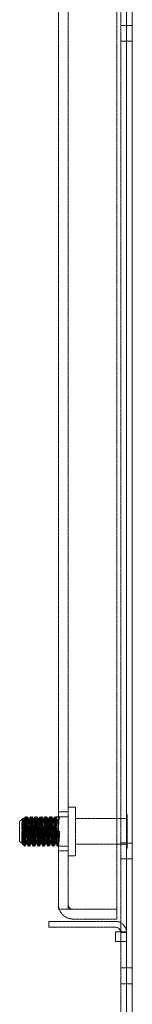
# Model space of a CAD drawing. Header units: inches. Extents: x 2954 to 6480, y 249 to 2776.
# Tile 63 of 105: x 6443 to 6480, y 919 to 1240. Entities that reach past the tile are written whole.
import ezdxf

# ---------------------------------------------------------------- set-up
doc = ezdxf.new("R2010")
doc.units = ezdxf.units.IN
doc.header["$MEASUREMENT"] = 0
doc.linetypes.add('HIDDEN', pattern=[0.2, 0.1, -0.1])

msp = doc.modelspace()

# ---------------------------------------------------------------- linework, layer by layer
at = {"color": 7, "linetype": 'Continuous', "lineweight": 15}
for p, q in [((6477.64, 939.37), (6477.64, 2581.85)), ((6479.53, 807.54), (6479.53, 2581.85)), ((6473.99, 942.55), (6473.99, 939.37)), ((6473.99, 942.55), (6477.63, 942.55)), ((6475.74, 942.29), (6475.72, 942.55)), ((6477.64, 942.29), (6475.74, 942.29)), ((6475.74, 939.37), (6475.74, 942.29)), ((6477.64, 942.29), (6477.63, 942.55)), ((6473.99, 939.37), (6477.66, 939.37)), ((6477.66, 939.37), (6477.66, 807.55))]:
    msp.add_line(p, q, dxfattribs=at)
at = {"color": 7, "linetype": 'HIDDEN', "lineweight": 0}
for p, q in [((6475.77, 2577.83), (6475.77, 942.55)), ((6477.66, 942.55), (6477.66, 2577.83)), ((6455.41, 2524.7), (6455.41, 949.9)), ((6458.59, 2524.7), (6458.59, 949.9)), ((6474.46, 2524.7), (6474.46, 949.9)), ((6477.66, 1238.24), (6475.77, 1238.24)), ((6479.53, 1238.23), (6477.64, 1238.23)), ((6475.77, 1233.08), (6477.66, 1233.08)), ((6477.64, 1233.07), (6479.53, 1233.07)), ((6460.95, 983.24), (6458.59, 983.24)), ((6460.95, 975.3), (6460.95, 983.24)), ((6444.81, 980.07), (6444.61, 980.07)), ((6445.27, 980.07), (6445.07, 980.07)), ((6446.39, 980.07), (6446.2, 980.07)), ((6446.86, 980.07), (6446.66, 980.07)), ((6447.98, 980.07), (6447.78, 980.07)), ((6448.44, 980.07), (6448.24, 980.07)), ((6449.57, 980.07), (6449.37, 980.07)), ((6450.03, 980.07), (6449.83, 980.07)), ((6451.16, 980.07), (6450.96, 980.07)), ((6451.62, 980.07), (6451.42, 980.07)), ((6452.74, 980.07), (6452.55, 980.07)), ((6453.21, 980.07), (6453.01, 980.07)), ((6454.33, 980.07), (6454.13, 980.07)), ((6454.36, 979.95), (6454.4, 979.91)), ((6455.79, 979.91), (6454.4, 979.91)), ((6454.4, 979.91), (6454.89, 979.08)), ((6458.59, 980.07), (6454.59, 980.07)), ((6455.29, 979.08), (6455.79, 979.91)), ((6458.59, 981.65), (6455.41, 981.65)), ((6455.72, 979.98), (6455.79, 979.91)), ((6477.89, 980.85), (6477.64, 980.85)), ((6477.89, 975.3), (6477.89, 980.85)), ((6443.85, 979.68), (6442.71, 978.54)), ((6442.71, 975.3), (6442.71, 978.54)), ((6443.75, 979.18), (6443.64, 979.37)), ((6444.11, 979.21), (6443.72, 979.21)), ((6444.57, 979.21), (6444.18, 979.21)), ((6445.7, 979.21), (6445.3, 979.21)), ((6446.16, 979.21), (6445.76, 979.21)), ((6447.29, 979.21), (6446.89, 979.21)), ((6447.75, 979.21), (6447.35, 979.21)), ((6448.88, 979.21), (6448.48, 979.21)), ((6449.34, 979.21), (6448.94, 979.21)), ((6450.46, 979.21), (6450.07, 979.21)), ((6450.92, 979.21), (6450.53, 979.21)), ((6452.05, 979.21), (6451.65, 979.21)), ((6452.51, 979.21), (6452.11, 979.21)), ((6453.64, 979.21), (6453.24, 979.21)), ((6454.1, 979.21), (6453.7, 979.21)), ((6455.23, 979.21), (6454.83, 979.21)), ((6454.86, 979.11), (6454.89, 979.08)), ((6454.89, 979.08), (6455.29, 979.08)), ((6455.22, 979.14), (6455.29, 979.08)), ((6477.64, 979.5), (6460.95, 979.5)), ((6442.71, 972.07), (6442.71, 975.3)), ((6443.38, 976.19), (6443.38, 975.75)), ((6443.38, 971.4), (6443.38, 975.4)), ((6454.4, 975.3), (6454.89, 975.3)), ((6454.89, 975.3), (6455.29, 975.3)), ((6455.29, 975.3), (6455.79, 975.3)), ((6460.95, 967.37), (6460.95, 975.3)), ((6477.89, 969.75), (6477.89, 975.3)), ((6442.71, 972.07), (6443.38, 971.4)), ((6443.38, 971.4), (6443.78, 971.4)), ((6443.38, 971.4), (6444.06, 970.72)), ((6444.24, 972.52), (6444.24, 970.6)), ((6444.24, 970.54), (6444.47, 970.54)), ((6444.55, 971.46), (6444.95, 971.46)), ((6444.97, 971.4), (6445.37, 971.4)), ((6445.4, 970.54), (6445.6, 970.54)), ((6445.86, 970.54), (6446.06, 970.54)), ((6446.14, 971.46), (6446.54, 971.46)), ((6446.56, 971.4), (6446.95, 971.4)), ((6446.99, 970.54), (6447.19, 970.54)), ((6447.45, 970.54), (6447.65, 970.54)), ((6447.73, 971.46), (6448.12, 971.46)), ((6448.15, 971.4), (6448.54, 971.4)), ((6448.58, 970.54), (6448.78, 970.54)), ((6449.04, 970.54), (6449.24, 970.54)), ((6449.31, 971.46), (6449.71, 971.46)), ((6449.73, 971.4), (6450.13, 971.4)), ((6450.16, 970.54), (6450.36, 970.54)), ((6450.63, 970.54), (6450.82, 970.54)), ((6450.9, 971.46), (6451.3, 971.46)), ((6451.32, 971.4), (6451.72, 971.4)), ((6451.75, 970.54), (6451.95, 970.54)), ((6452.21, 970.54), (6452.41, 970.54)), ((6452.49, 971.46), (6452.89, 971.46)), ((6452.91, 971.4), (6453.3, 971.4)), ((6453.34, 970.54), (6453.54, 970.54)), ((6453.8, 970.54), (6454, 970.54)), ((6454.08, 971.46), (6454.47, 971.46)), ((6454.5, 971.4), (6454.89, 971.4)), ((6454.93, 970.54), (6455.39, 970.54)), ((6455.39, 970.54), (6458.59, 970.54)), ((6460.95, 971.11), (6477.64, 971.11)), ((6477.66, 971.54), (6475.77, 971.54)), ((6479.53, 971.53), (6477.64, 971.53)), ((6455.41, 968.95), (6458.59, 968.95)), ((6458.59, 967.37), (6460.95, 967.37)), ((6477.64, 969.75), (6477.89, 969.75)), ((6475.77, 966.38), (6477.66, 966.38)), ((6477.64, 966.37), (6479.53, 966.37)), ((6455.41, 949.9), (6460.11, 949.9)), ((6460.11, 949.9), (6474.46, 949.9)), ((6474.46, 946.73), (6474.46, 949.9)), ((6452.24, 944.07), (6452.24, 945.97)), ((6452.24, 945.97), (6461.76, 945.97)), ((6460.11, 946.73), (6474.46, 946.73)), ((6473.96, 945.97), (6461.76, 945.97)), ((6461.76, 944.07), (6452.24, 944.07)), ((6473.96, 944.07), (6461.76, 944.07)), ((6477.63, 942.55), (6477.66, 942.55)), ((6477.66, 942.55), (6477.66, 939.37)), ((6475.74, 807.55), (6475.74, 939.37)), ((6477.64, 807.55), (6477.64, 939.37)), ((6477.64, 930.78), (6475.74, 930.78)), ((6479.53, 930.77), (6477.64, 930.77)), ((6475.74, 925.62), (6477.64, 925.62)), ((6477.64, 925.61), (6479.53, 925.61))]:
    msp.add_line(p, q, dxfattribs=at)
at = {"color": 7, "linetype": 'HIDDEN', "lineweight": 0, "flags": 128}
for points in [[(6444.58, 980.04), (6444.33, 979.61), (6444.08, 979.18)], [(6444.24, 972.52), (6444.28, 971.94), (6444.38, 970.9), (6444.47, 970.54), (6444.57, 970.9), (6444.67, 971.94), (6444.77, 973.48), (6444.87, 975.3), (6444.97, 977.13), (6445.07, 978.67), (6445.17, 979.7), (6445.27, 980.07), (6445.27, 980.07)], [(6444.24, 970.6), (6444.28, 970.54), (6444.38, 970.9), (6444.47, 971.94), (6444.57, 973.48), (6444.67, 975.3), (6444.77, 977.13), (6444.87, 978.67), (6444.97, 979.7), (6445.07, 980.07), (6445.17, 979.7), (6445.27, 978.67), (6445.37, 977.13), (6445.47, 975.3), (6445.57, 973.48), (6445.66, 971.94), (6445.76, 970.9), (6445.86, 970.54), (6445.96, 970.9), (6446.06, 971.94), (6446.16, 973.48), (6446.26, 975.3), (6446.36, 977.13), (6446.46, 978.67), (6446.56, 979.7), (6446.66, 980.07), (6446.76, 979.7), (6446.86, 978.67), (6446.95, 977.13), (6447.05, 975.3), (6447.15, 973.48), (6447.25, 971.94), (6447.35, 970.9), (6447.45, 970.54), (6447.55, 970.9), (6447.65, 971.94), (6447.75, 973.48), (6447.85, 975.3), (6447.95, 977.13), (6448.05, 978.67), (6448.15, 979.7), (6448.24, 980.07), (6448.34, 979.7), (6448.44, 978.67), (6448.54, 977.13), (6448.64, 975.3), (6448.74, 973.48), (6448.84, 971.94), (6448.94, 970.9), (6449.04, 970.54), (6449.14, 970.9), (6449.24, 971.94), (6449.34, 973.48), (6449.44, 975.3), (6449.53, 977.13), (6449.63, 978.67), (6449.73, 979.7), (6449.83, 980.07), (6449.93, 979.7), (6450.03, 978.67), (6450.13, 977.13), (6450.23, 975.3), (6450.33, 973.48), (6450.43, 971.94), (6450.53, 970.9), (6450.63, 970.54), (6450.73, 970.9), (6450.82, 971.94), (6450.92, 973.48), (6451.02, 975.3), (6451.12, 977.13), (6451.22, 978.67), (6451.32, 979.7), (6451.42, 980.07), (6451.52, 979.7), (6451.62, 978.67), (6451.72, 977.13), (6451.82, 975.3), (6451.92, 973.48), (6452.01, 971.94), (6452.11, 970.9), (6452.21, 970.54), (6452.31, 970.9), (6452.41, 971.94), (6452.51, 973.48), (6452.61, 975.3), (6452.71, 977.13), (6452.81, 978.67), (6452.91, 979.7), (6453.01, 980.07), (6453.11, 979.7), (6453.21, 978.67), (6453.3, 977.13), (6453.4, 975.3), (6453.5, 973.48), (6453.6, 971.94), (6453.7, 970.9), (6453.8, 970.54), (6453.9, 970.9), (6454, 971.94), (6454.1, 973.48), (6454.2, 975.3), (6454.3, 977.13), (6454.4, 978.67), (6454.5, 979.7), (6454.59, 980.07), (6454.69, 979.7), (6454.79, 978.67), (6454.89, 977.13), (6454.99, 975.3), (6455.09, 973.48), (6455.19, 971.94), (6455.29, 970.9), (6455.39, 970.54), (6455.49, 970.9), (6455.59, 971.94), (6455.69, 973.48), (6455.79, 975.3)], [(6444.24, 975.75), (6444.28, 976.5), (6444.38, 978.18), (6444.47, 979.41), (6444.57, 980.02), (6444.58, 980.01)], [(6444.24, 972.27), (6444.28, 972.89), (6444.38, 974.65), (6444.47, 976.5), (6444.57, 978.18), (6444.67, 979.41), (6444.77, 980.02), (6444.81, 979.98)], [(6445.05, 980.05), (6444.8, 979.62), (6444.55, 979.19)], [(6444.61, 979.98), (6444.67, 979.91), (6444.77, 979.1), (6444.87, 977.72), (6444.97, 975.96), (6445.07, 974.1), (6445.17, 972.43), (6445.27, 971.2), (6445.37, 970.59), (6445.4, 970.63)], [(6445.34, 979.18), (6445.09, 979.61), (6444.83, 980.04)], [(6444.83, 979.95), (6444.87, 979.91), (6444.97, 979.1), (6445.07, 977.72), (6445.17, 975.96), (6445.27, 974.1), (6445.37, 972.43), (6445.47, 971.2), (6445.57, 970.59), (6445.6, 970.63)], [(6445.79, 979.19), (6445.54, 979.62), (6445.29, 980.05)], [(6445.29, 979.98), (6445.37, 979.7), (6445.47, 978.67), (6445.57, 977.13), (6445.66, 975.3), (6445.76, 973.48), (6445.86, 971.94), (6445.96, 970.9), (6446.06, 970.54), (6446.13, 970.78)], [(6445.47, 970.7), (6445.57, 971.51), (6445.66, 972.89), (6445.76, 974.65), (6445.86, 976.5), (6445.96, 978.18), (6446.06, 979.41), (6446.16, 980.02), (6446.17, 980.01)], [(6445.63, 970.65), (6445.66, 970.7), (6445.76, 971.51), (6445.86, 972.89), (6445.96, 974.65), (6446.06, 976.5), (6446.16, 978.18), (6446.26, 979.41), (6446.36, 980.02), (6446.39, 979.98)], [(6446.17, 980.04), (6445.92, 979.61), (6445.67, 979.18)], [(6446.64, 980.05), (6446.39, 979.62), (6446.14, 979.19)], [(6446.2, 979.98), (6446.26, 979.91), (6446.36, 979.1), (6446.46, 977.72), (6446.56, 975.96), (6446.66, 974.1), (6446.76, 972.43), (6446.86, 971.2), (6446.95, 970.59), (6446.99, 970.63)], [(6446.92, 979.18), (6446.67, 979.61), (6446.42, 980.04)], [(6446.42, 979.95), (6446.46, 979.91), (6446.56, 979.1), (6446.66, 977.72), (6446.76, 975.96), (6446.86, 974.1), (6446.95, 972.43), (6447.05, 971.2), (6447.15, 970.59), (6447.19, 970.63)], [(6447.38, 979.19), (6447.13, 979.62), (6446.88, 980.05)], [(6446.88, 979.98), (6446.95, 979.7), (6447.05, 978.67), (6447.15, 977.13), (6447.25, 975.3), (6447.35, 973.48), (6447.45, 971.94), (6447.55, 970.9), (6447.65, 970.54), (6447.71, 970.78)], [(6447.05, 970.7), (6447.15, 971.51), (6447.25, 972.89), (6447.35, 974.65), (6447.45, 976.5), (6447.55, 978.18), (6447.65, 979.41), (6447.75, 980.02), (6447.76, 980.01)], [(6447.21, 970.65), (6447.25, 970.7), (6447.35, 971.51), (6447.45, 972.89), (6447.55, 974.65), (6447.65, 976.5), (6447.75, 978.18), (6447.85, 979.41), (6447.95, 980.02), (6447.98, 979.98)], [(6447.76, 980.04), (6447.51, 979.61), (6447.26, 979.18)], [(6448.22, 980.05), (6447.97, 979.62), (6447.72, 979.19)], [(6447.75, 970.9), (6447.85, 971.94), (6447.95, 973.48), (6448.05, 975.3), (6448.15, 977.13), (6448.24, 978.67), (6448.34, 979.7), (6448.44, 980.07), (6448.54, 979.7), (6448.64, 978.67), (6448.74, 977.13), (6448.84, 975.3), (6448.94, 973.48), (6449.04, 971.94), (6449.14, 970.9), (6449.24, 970.54), (6449.34, 970.9), (6449.44, 971.94), (6449.53, 973.48), (6449.63, 975.3), (6449.73, 977.13), (6449.83, 978.67), (6449.93, 979.7), (6450.03, 980.07), (6450.03, 980.07)], [(6447.78, 979.98), (6447.85, 979.91), (6447.95, 979.1), (6448.05, 977.72), (6448.15, 975.96), (6448.24, 974.1), (6448.34, 972.43), (6448.44, 971.2), (6448.54, 970.59), (6448.58, 970.63)], [(6448.51, 979.18), (6448.26, 979.61), (6448.01, 980.04)], [(6448.01, 979.95), (6448.05, 979.91), (6448.15, 979.1), (6448.24, 977.72), (6448.34, 975.96), (6448.44, 974.1), (6448.54, 972.43), (6448.64, 971.2), (6448.74, 970.59), (6448.78, 970.63)], [(6448.97, 979.19), (6448.72, 979.62), (6448.47, 980.05)], [(6448.64, 970.7), (6448.74, 971.51), (6448.84, 972.89), (6448.94, 974.65), (6449.04, 976.5), (6449.14, 978.18), (6449.24, 979.41), (6449.34, 980.02), (6449.35, 980.01)], [(6448.8, 970.65), (6448.84, 970.7), (6448.94, 971.51), (6449.04, 972.89), (6449.14, 974.65), (6449.24, 976.5), (6449.34, 978.18), (6449.44, 979.41), (6449.53, 980.02), (6449.57, 979.98)], [(6449.35, 980.04), (6449.1, 979.61), (6448.84, 979.18)], [(6449.81, 980.05), (6449.56, 979.62), (6449.31, 979.19)], [(6449.37, 979.98), (6449.44, 979.91), (6449.53, 979.1), (6449.63, 977.72), (6449.73, 975.96), (6449.83, 974.1), (6449.93, 972.43), (6450.03, 971.2), (6450.13, 970.59), (6450.16, 970.63)], [(6450.1, 979.18), (6449.85, 979.61), (6449.6, 980.04)], [(6449.6, 979.95), (6449.63, 979.91), (6449.73, 979.1), (6449.83, 977.72), (6449.93, 975.96), (6450.03, 974.1), (6450.13, 972.43), (6450.23, 971.2), (6450.33, 970.59), (6450.36, 970.63)], [(6450.55, 979.19), (6450.3, 979.62), (6450.05, 980.05)], [(6450.05, 979.98), (6450.13, 979.7), (6450.23, 978.67), (6450.33, 977.13), (6450.43, 975.3), (6450.53, 973.48), (6450.63, 971.94), (6450.73, 970.9), (6450.82, 970.54), (6450.89, 970.78)], [(6450.23, 970.7), (6450.33, 971.51), (6450.43, 972.89), (6450.53, 974.65), (6450.63, 976.5), (6450.73, 978.18), (6450.82, 979.41), (6450.92, 980.02), (6450.93, 980.01)], [(6450.39, 970.65), (6450.43, 970.7), (6450.53, 971.51), (6450.63, 972.89), (6450.73, 974.65), (6450.82, 976.5), (6450.92, 978.18), (6451.02, 979.41), (6451.12, 980.02), (6451.16, 979.98)], [(6450.93, 980.04), (6450.68, 979.61), (6450.43, 979.18)], [(6451.4, 980.05), (6451.15, 979.62), (6450.9, 979.19)], [(6450.96, 979.98), (6451.02, 979.91), (6451.12, 979.1), (6451.22, 977.72), (6451.32, 975.96), (6451.42, 974.1), (6451.52, 972.43), (6451.62, 971.2), (6451.72, 970.59), (6451.75, 970.63)], [(6451.69, 979.18), (6451.44, 979.61), (6451.18, 980.04)], [(6451.18, 979.95), (6451.22, 979.91), (6451.32, 979.1), (6451.42, 977.72), (6451.52, 975.96), (6451.62, 974.1), (6451.72, 972.43), (6451.82, 971.2), (6451.92, 970.59), (6451.95, 970.63)], [(6452.14, 979.19), (6451.89, 979.62), (6451.64, 980.05)], [(6451.64, 979.98), (6451.72, 979.7), (6451.82, 978.67), (6451.92, 977.13), (6452.01, 975.3), (6452.11, 973.48), (6452.21, 971.94), (6452.31, 970.9), (6452.41, 970.54), (6452.48, 970.78)], [(6451.82, 970.7), (6451.92, 971.51), (6452.01, 972.89), (6452.11, 974.65), (6452.21, 976.5), (6452.31, 978.18), (6452.41, 979.41), (6452.51, 980.02), (6452.52, 980.01)], [(6451.98, 970.65), (6452.01, 970.7), (6452.11, 971.51), (6452.21, 972.89), (6452.31, 974.65), (6452.41, 976.5), (6452.51, 978.18), (6452.61, 979.41), (6452.71, 980.02), (6452.74, 979.98)], [(6452.52, 980.04), (6452.27, 979.61), (6452.02, 979.18)], [(6452.99, 980.05), (6452.74, 979.62), (6452.49, 979.19)], [(6452.51, 970.9), (6452.61, 971.94), (6452.71, 973.48), (6452.81, 975.3), (6452.91, 977.13), (6453.01, 978.67), (6453.11, 979.7), (6453.21, 980.07), (6453.3, 979.7), (6453.4, 978.67), (6453.5, 977.13), (6453.6, 975.3), (6453.7, 973.48), (6453.8, 971.94), (6453.9, 970.9), (6454, 970.54), (6454.06, 970.78)], [(6452.55, 979.98), (6452.61, 979.91), (6452.71, 979.1), (6452.81, 977.72), (6452.91, 975.96), (6453.01, 974.1), (6453.11, 972.43), (6453.21, 971.2), (6453.3, 970.59), (6453.34, 970.63)], [(6453.27, 979.18), (6453.02, 979.61), (6452.77, 980.04)], [(6452.77, 979.95), (6452.81, 979.91), (6452.91, 979.1), (6453.01, 977.72), (6453.11, 975.96), (6453.21, 974.1), (6453.3, 972.43), (6453.4, 971.2), (6453.5, 970.59), (6453.54, 970.63)], [(6453.73, 979.19), (6453.48, 979.62), (6453.23, 980.05)], [(6453.4, 970.7), (6453.5, 971.51), (6453.6, 972.89), (6453.7, 974.65), (6453.8, 976.5), (6453.9, 978.18), (6454, 979.41), (6454.1, 980.02)], [(6453.56, 970.65), (6453.6, 970.7), (6453.7, 971.51), (6453.8, 972.89), (6453.9, 974.65), (6454, 976.5), (6454.1, 978.18), (6454.2, 979.41), (6454.3, 980.02)], [(6454.11, 980.04), (6453.86, 979.61), (6453.61, 979.18)], [(6454.57, 980.05), (6454.32, 979.62), (6454.07, 979.19)], [(6454.13, 979.98), (6454.2, 979.91), (6454.3, 979.1), (6454.4, 977.72), (6454.5, 975.96), (6454.59, 974.1), (6454.69, 972.43), (6454.79, 971.2), (6454.89, 970.59), (6454.93, 970.63)], [(6454.86, 979.18), (6454.61, 979.61), (6454.36, 980.04)], [(6454.99, 970.7), (6455.09, 971.51), (6455.19, 972.89), (6455.29, 974.65), (6455.39, 976.5), (6455.49, 978.18), (6455.59, 979.41), (6455.69, 980.02)], [(6455.7, 980.04), (6455.45, 979.61), (6455.19, 979.18)], [(6443.38, 971.4), (6443.38, 971.4), (6443.48, 971.7), (6443.58, 972.54), (6443.68, 973.81), (6443.78, 975.3), (6443.88, 976.8), (6443.98, 978.06), (6444.08, 978.91), (6444.18, 979.21), (6444.18, 979.21)], [(6443.38, 976.19), (6443.38, 976.29), (6443.48, 977.66), (6443.58, 978.67), (6443.68, 979.17), (6443.72, 979.14)], [(6443.75, 979.11), (6443.78, 979.08), (6443.88, 978.42), (6443.98, 977.28), (6444.08, 975.84), (6444.18, 974.32), (6444.28, 972.95), (6444.38, 971.94), (6444.47, 971.44), (6444.54, 971.5)], [(6444.24, 972.52), (6444.18, 973.97), (6444.13, 975.55), (6444.07, 977.08), (6444.02, 978.35), (6443.96, 979.26), (6443.91, 979.69), (6443.88, 979.65)], [(6443.88, 971.7), (6443.98, 972.54), (6444.08, 973.81), (6444.18, 975.3), (6444.28, 976.8), (6444.38, 978.06), (6444.47, 978.91)], [(6444.2, 979.19), (6443.95, 979.62), (6443.91, 979.68)], [(6444.11, 979.14), (6444.18, 979.08), (6444.28, 978.42), (6444.38, 977.28), (6444.47, 975.84), (6444.57, 974.32), (6444.67, 972.95), (6444.77, 971.94), (6444.79, 971.87)], [(6444.2, 979.13), (6444.28, 978.91), (6444.38, 978.06), (6444.47, 976.8), (6444.57, 975.3), (6444.67, 973.81), (6444.77, 972.54), (6444.87, 971.7), (6444.97, 971.4), (6444.97, 971.4)], [(6444.55, 979.13), (6444.57, 979.21), (6444.67, 978.91), (6444.77, 978.06), (6444.87, 976.8), (6444.97, 975.3), (6445.07, 973.81), (6445.17, 972.54), (6445.27, 971.7), (6445.34, 971.48)], [(6444.97, 971.53), (6445.07, 972.19), (6445.17, 973.33), (6445.27, 974.77), (6445.37, 976.29), (6445.47, 977.66), (6445.57, 978.67), (6445.66, 979.17), (6445.67, 979.17)], [(6445.04, 971.6), (6445.07, 971.7), (6445.17, 972.54), (6445.27, 973.81), (6445.37, 975.3), (6445.47, 976.8), (6445.57, 978.06), (6445.66, 978.91), (6445.76, 979.21), (6445.76, 979.21)], [(6445.47, 971.7), (6445.57, 972.54), (6445.66, 973.81), (6445.76, 975.3), (6445.86, 976.8), (6445.96, 978.06), (6446.06, 978.91)], [(6445.7, 979.14), (6445.76, 979.08), (6445.86, 978.42), (6445.96, 977.28), (6446.06, 975.84), (6446.16, 974.32), (6446.26, 972.95), (6446.36, 971.94), (6446.37, 971.87)], [(6445.79, 979.13), (6445.86, 978.91), (6445.96, 978.06), (6446.06, 976.8), (6446.16, 975.3), (6446.26, 973.81), (6446.36, 972.54), (6446.46, 971.7), (6446.56, 971.4), (6446.56, 971.4)], [(6446.14, 979.13), (6446.16, 979.21), (6446.26, 978.91), (6446.36, 978.06), (6446.46, 976.8), (6446.56, 975.3), (6446.66, 973.81), (6446.76, 972.54), (6446.86, 971.7), (6446.93, 971.48)], [(6446.56, 971.53), (6446.66, 972.19), (6446.76, 973.33), (6446.86, 974.77), (6446.95, 976.29), (6447.05, 977.66), (6447.15, 978.67), (6447.25, 979.17), (6447.26, 979.17)], [(6446.63, 971.6), (6446.66, 971.7), (6446.76, 972.54), (6446.86, 973.81), (6446.95, 975.3), (6447.05, 976.8), (6447.15, 978.06), (6447.25, 978.91), (6447.35, 979.21), (6447.35, 979.21)], [(6446.95, 971.4), (6447.05, 971.7), (6447.15, 972.54), (6447.25, 973.81), (6447.35, 975.3), (6447.45, 976.8), (6447.55, 978.06), (6447.65, 978.91)], [(6447.29, 979.14), (6447.35, 979.08), (6447.45, 978.42), (6447.55, 977.28), (6447.65, 975.84), (6447.75, 974.32), (6447.85, 972.95), (6447.95, 971.94), (6447.96, 971.87)], [(6447.38, 979.13), (6447.45, 978.91), (6447.55, 978.06), (6447.65, 976.8), (6447.75, 975.3), (6447.85, 973.81), (6447.95, 972.54), (6448.05, 971.7), (6448.15, 971.4), (6448.15, 971.4)], [(6447.72, 979.13), (6447.75, 979.21), (6447.85, 978.91), (6447.95, 978.06), (6448.05, 976.8), (6448.15, 975.3), (6448.24, 973.81), (6448.34, 972.54), (6448.44, 971.7), (6448.52, 971.48)], [(6448.15, 971.53), (6448.24, 972.19), (6448.34, 973.33), (6448.44, 974.77), (6448.54, 976.29), (6448.64, 977.66), (6448.74, 978.67), (6448.84, 979.17), (6448.84, 979.17)], [(6448.21, 971.6), (6448.24, 971.7), (6448.34, 972.54), (6448.44, 973.81), (6448.54, 975.3), (6448.64, 976.8), (6448.74, 978.06), (6448.84, 978.91), (6448.94, 979.21), (6448.94, 979.21)], [(6448.64, 971.7), (6448.74, 972.54), (6448.84, 973.81), (6448.94, 975.3), (6449.04, 976.8), (6449.14, 978.06), (6449.24, 978.91)], [(6448.87, 979.14), (6448.94, 979.08), (6449.04, 978.42), (6449.14, 977.28), (6449.24, 975.84), (6449.34, 974.32), (6449.44, 972.95), (6449.53, 971.94), (6449.55, 971.87)], [(6448.97, 979.13), (6449.04, 978.91), (6449.14, 978.06), (6449.24, 976.8), (6449.34, 975.3), (6449.44, 973.81), (6449.53, 972.54), (6449.63, 971.7), (6449.73, 971.4), (6449.73, 971.4)], [(6449.31, 979.13), (6449.34, 979.21), (6449.44, 978.91), (6449.53, 978.06), (6449.63, 976.8), (6449.73, 975.3), (6449.83, 973.81), (6449.93, 972.54), (6450.03, 971.7), (6450.11, 971.48)], [(6449.73, 971.53), (6449.83, 972.19), (6449.93, 973.33), (6450.03, 974.77), (6450.13, 976.29), (6450.23, 977.66), (6450.33, 978.67), (6450.43, 979.17), (6450.43, 979.17)], [(6449.8, 971.6), (6449.83, 971.7), (6449.93, 972.54), (6450.03, 973.81), (6450.13, 975.3), (6450.23, 976.8), (6450.33, 978.06), (6450.43, 978.91), (6450.53, 979.21), (6450.53, 979.21)], [(6450.23, 971.7), (6450.33, 972.54), (6450.43, 973.81), (6450.53, 975.3), (6450.63, 976.8), (6450.73, 978.06), (6450.82, 978.91)], [(6450.46, 979.14), (6450.53, 979.08), (6450.63, 978.42), (6450.73, 977.28), (6450.82, 975.84), (6450.92, 974.32), (6451.02, 972.95), (6451.12, 971.94), (6451.14, 971.87)], [(6450.55, 979.13), (6450.63, 978.91), (6450.73, 978.06), (6450.82, 976.8), (6450.92, 975.3), (6451.02, 973.81), (6451.12, 972.54), (6451.22, 971.7), (6451.32, 971.4), (6451.32, 971.4)], [(6450.9, 979.13), (6450.92, 979.21), (6451.02, 978.91), (6451.12, 978.06), (6451.22, 976.8), (6451.32, 975.3), (6451.42, 973.81), (6451.52, 972.54), (6451.62, 971.7), (6451.69, 971.48)], [(6451.32, 971.53), (6451.42, 972.19), (6451.52, 973.33), (6451.62, 974.77), (6451.72, 976.29), (6451.82, 977.66), (6451.92, 978.67), (6452.01, 979.17), (6452.02, 979.17)], [(6451.39, 971.6), (6451.42, 971.7), (6451.52, 972.54), (6451.62, 973.81), (6451.72, 975.3), (6451.82, 976.8), (6451.92, 978.06), (6452.01, 978.91), (6452.11, 979.21), (6452.11, 979.21)], [(6451.72, 971.4), (6451.82, 971.7), (6451.92, 972.54), (6452.01, 973.81), (6452.11, 975.3), (6452.21, 976.8), (6452.31, 978.06), (6452.41, 978.91)], [(6452.05, 979.14), (6452.11, 979.08), (6452.21, 978.42), (6452.31, 977.28), (6452.41, 975.84), (6452.51, 974.32), (6452.61, 972.95), (6452.71, 971.94), (6452.72, 971.87)], [(6452.14, 979.13), (6452.21, 978.91), (6452.31, 978.06), (6452.41, 976.8), (6452.51, 975.3), (6452.61, 973.81), (6452.71, 972.54), (6452.81, 971.7), (6452.91, 971.4), (6452.91, 971.4)], [(6452.49, 979.13), (6452.51, 979.21), (6452.61, 978.91), (6452.71, 978.06), (6452.81, 976.8), (6452.91, 975.3), (6453.01, 973.81), (6453.11, 972.54), (6453.21, 971.7), (6453.28, 971.48)], [(6452.91, 971.53), (6453.01, 972.19), (6453.11, 973.33), (6453.21, 974.77), (6453.3, 976.29), (6453.4, 977.66), (6453.5, 978.67), (6453.6, 979.17), (6453.61, 979.17)], [(6452.98, 971.6), (6453.01, 971.7), (6453.11, 972.54), (6453.21, 973.81), (6453.3, 975.3), (6453.4, 976.8), (6453.5, 978.06), (6453.6, 978.91), (6453.7, 979.21), (6453.7, 979.21)], [(6453.3, 971.4), (6453.4, 971.7), (6453.5, 972.54), (6453.6, 973.81), (6453.7, 975.3), (6453.8, 976.8), (6453.9, 978.06), (6454, 978.91)], [(6453.64, 979.14), (6453.7, 979.08), (6453.8, 978.42), (6453.9, 977.28), (6454, 975.84), (6454.1, 974.32), (6454.2, 972.95), (6454.3, 971.94), (6454.31, 971.87)], [(6453.73, 979.13), (6453.8, 978.91), (6453.9, 978.06), (6454, 976.8), (6454.1, 975.3), (6454.2, 973.81), (6454.3, 972.54), (6454.4, 971.7), (6454.5, 971.4), (6454.5, 971.4)], [(6454.07, 979.13), (6454.1, 979.21), (6454.2, 978.91), (6454.3, 978.06), (6454.4, 976.8), (6454.5, 975.3), (6454.59, 973.81), (6454.69, 972.54), (6454.79, 971.7), (6454.87, 971.48)], [(6454.07, 971.5), (6454.1, 971.53), (6454.2, 972.19), (6454.3, 973.33), (6454.4, 974.77), (6454.5, 976.29), (6454.59, 977.66), (6454.69, 978.67), (6454.79, 979.17)], [(6454.5, 971.53), (6454.59, 972.19), (6454.69, 973.33), (6454.79, 974.77), (6454.89, 976.29), (6454.99, 977.66), (6455.09, 978.67), (6455.19, 979.17), (6455.19, 979.17)], [(6443.76, 971.42), (6444.01, 970.99), (6444.26, 970.56)], [(6444.14, 970.73), (6444.29, 971), (6444.54, 971.43)], [(6444.54, 970.7), (6444.79, 971.12), (6445.04, 971.54)], [(6444.79, 971.83), (6445.04, 971.44), (6445.28, 971.05)], [(6445.34, 971.42), (6445.59, 970.99), (6445.84, 970.56)], [(6445.63, 970.57), (6445.88, 971), (6446.13, 971.43)], [(6446.13, 970.7), (6446.38, 971.12), (6446.62, 971.54)], [(6446.37, 971.83), (6446.62, 971.44), (6446.87, 971.05)], [(6446.93, 971.42), (6447.18, 970.99), (6447.43, 970.56)], [(6447.22, 970.57), (6447.47, 971), (6447.72, 971.43)], [(6447.71, 970.7), (6447.96, 971.12), (6448.21, 971.54)], [(6447.96, 971.83), (6448.21, 971.44), (6448.46, 971.05)], [(6448.52, 971.42), (6448.77, 970.99), (6449.02, 970.56)], [(6448.8, 970.57), (6449.05, 971), (6449.3, 971.43)], [(6449.3, 970.7), (6449.55, 971.12), (6449.8, 971.54)], [(6449.55, 971.83), (6449.8, 971.44), (6450.05, 971.05)], [(6450.11, 971.42), (6450.36, 970.99), (6450.61, 970.56)], [(6450.39, 970.57), (6450.64, 971), (6450.89, 971.43)], [(6450.89, 970.7), (6451.14, 971.12), (6451.39, 971.54)], [(6451.14, 971.83), (6451.39, 971.44), (6451.63, 971.05)], [(6451.69, 971.42), (6451.94, 970.99), (6452.19, 970.56)], [(6451.98, 970.57), (6452.23, 971), (6452.48, 971.43)], [(6452.48, 970.7), (6452.73, 971.12), (6452.97, 971.54)], [(6452.72, 971.83), (6452.97, 971.44), (6453.22, 971.05)], [(6453.28, 971.42), (6453.53, 970.99), (6453.78, 970.56)], [(6453.57, 970.57), (6453.82, 971), (6454.07, 971.43)], [(6454.06, 970.7), (6454.31, 971.12), (6454.56, 971.54)], [(6454.31, 971.83), (6454.56, 971.44), (6454.81, 971.05)], [(6454.87, 971.42), (6455.12, 970.99), (6455.37, 970.56)]]:
    msp.add_lwpolyline(points, dxfattribs=at)
at = {"color": 7, "linetype": 'HIDDEN', "lineweight": 0}
for centre, radius, start, end in [((5566.1, 1042.22), 882.94, 355.36703, 355.96331), ((5570.87, 1042.22), 882.94, 355.36703, 355.96331), ((6479.41, 975.52), 36.04, 173.8229, 178.9308), ((6044.96, 996.83), 399.27, 356.366, 357.5279), ((6072.63, 953.43), 371.87, 2.6696, 4.0019), ((6427.77, 976.87), 16.5, 341.0183, 356.1009), ((6473.84, 978.38), 30.61, 185.5872, 194.7202), ((6472.04, 976.18), 28.67, 181.5583, 189.4474), ((6375.51, 978.43), 78.95, 354.5294, 357.7303), ((6426.5, 975.97), 28.4, 351.1654, 358.6664), ((6460.11, 951.43), 4.7, 180, 198.9246), ((6460.11, 951.43), 1.52, 180, 270), ((6460.11, 951.43), 4.7, 198.9246, 270), ((6473.96, 942.29), 3.68, 3.9628, 90), ((6473.96, 942.29), 1.78, 8.2132, 90)]:
    msp.add_arc(centre, radius, start, end, dxfattribs=at)

doc.saveas('drawing.dxf')
